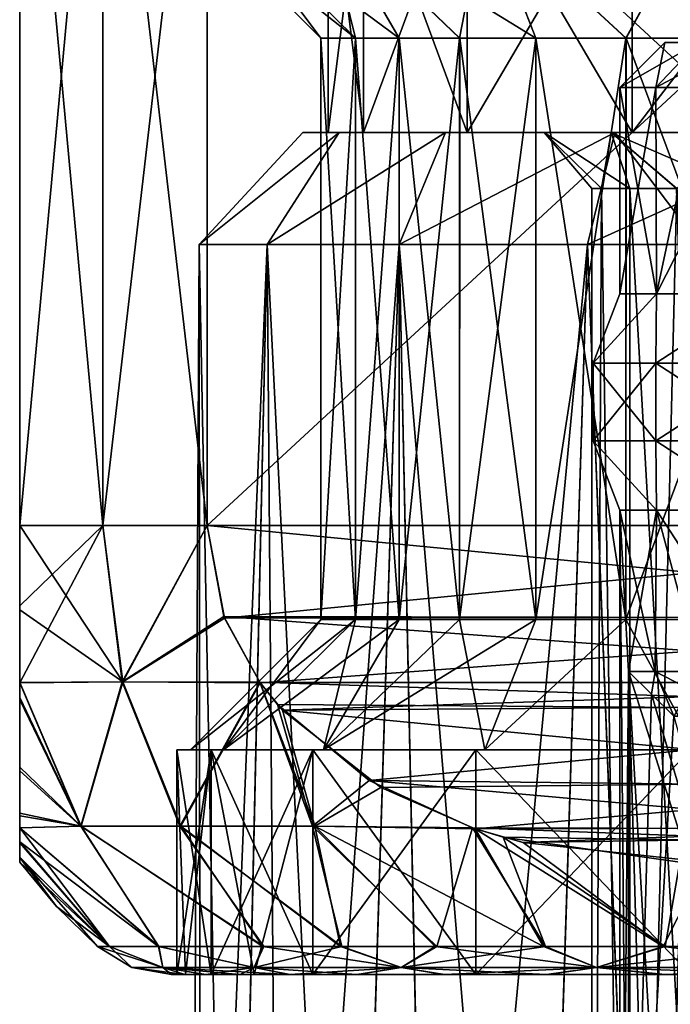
# Model space of a CAD drawing. Header units: metres. Extents: x -90 to 90, y -173 to 74.
# Tile 46 of 256: x -72 to -66.2, y 23.74 to 32.5. Entities that reach past the tile are written whole.
import ezdxf

# ---------------------------------------------------------------- set-up
doc = ezdxf.new("R2010")
doc.units = ezdxf.units.M
doc.layers.add('solid_509418', color=7, linetype='CONTINUOUS')

msp = doc.modelspace()

# ---------------------------------------------------------------- linework, layer by layer
at = {"layer": 'solid_509418'}
for points in [[(-71.258331, 28, 6.5), (-71.258331, 36, 6.5), (-72, 36, 5)], [(-72, 28, 5), (-71.258331, 28, 6.5), (-72, 36, 5)], [(-72, 28, -5), (-72, 28, 5), (-72, 36, 5)], [(-72, 28, -5), (-72, 36, 5), (-72, 36, -5)], [(-72, 28, -5), (-72, 36, -5), (-71.258331, 36, -6.5)], [(-71.258331, 28, -6.5), (-72, 28, -5), (-71.258331, 36, -6.5)], [(-70.330124, 28, 7.892305), (-70.330124, 36, 7.892305), (-71.258331, 36, 6.5)], [(-71.258331, 28, 6.5), (-70.330124, 28, 7.892305), (-71.258331, 36, 6.5)], [(-71.258331, 28, -6.5), (-71.258331, 36, -6.5), (-70.330124, 36, -7.892305)], [(-70.330124, 28, -7.892305), (-71.258331, 28, -6.5), (-70.330124, 36, -7.892305)], [(-70.330124, 28, 7.892305), (-61.669872, 36, 12.892304), (-70.330124, 36, 7.892305)], [(-70.330124, 28, 7.892305), (-61.669872, 28, 12.892304), (-61.669872, 36, 12.892304)], [(-61.669872, 28, -12.892304), (-70.330124, 36, -7.892305), (-61.669872, 36, -12.892304)], [(-61.669872, 28, -12.892304), (-70.330124, 28, -7.892305), (-70.330124, 36, -7.892305)], [(-68.934814, 31.5, 2.394029), (-68.934814, 34, 2.394029), (-69.249985, 34)], [(-69.249985, 31.5), (-69.249985, 34), (-68.934814, 34, -2.394029)], [(-68.934814, 31.5, 2.394029), (-69.249985, 34), (-69.249985, 31.5)], [(-69.249985, 31.5), (-68.934814, 34, -2.394029), (-68.934814, 31.5, -2.394029)], [(-68.010765, 31.5, 4.624923), (-68.010765, 34, 4.624923), (-68.934814, 34, 2.394029)], [(-68.010765, 31.5, 4.624923), (-68.934814, 34, 2.394029), (-68.934814, 31.5, 2.394029)], [(-68.934814, 31.5, -2.394029), (-68.934814, 34, -2.394029), (-68.010765, 34, -4.624923)], [(-68.934814, 31.5, -2.394029), (-68.010765, 34, -4.624923), (-68.010765, 31.5, -4.624923)], [(-66.54081, 31.5, 6.540658), (-66.54081, 34, 6.540658), (-68.010765, 34, 4.624923)], [(-66.54081, 31.5, 6.540658), (-68.010765, 34, 4.624923), (-68.010765, 31.5, 4.624923)], [(-68.010765, 31.5, -4.624923), (-68.010765, 34, -4.624923), (-66.54081, 34, -6.540658)], [(-68.010765, 31.5, -4.624923), (-66.54081, 34, -6.540658), (-66.54081, 31.5, -6.540658)], [(-64.625084, 31.5, 8.010679), (-64.625084, 34, 8.010679), (-66.54081, 34, 6.540658)], [(-64.625084, 31.5, 8.010679), (-66.54081, 34, 6.540658), (-66.54081, 31.5, 6.540658)], [(-66.54081, 31.5, -6.540658), (-66.54081, 34, -6.540658), (-64.625084, 34, -8.010679)], [(-66.54081, 31.5, -6.540658), (-64.625084, 34, -8.010679), (-64.625084, 31.5, -8.010679)], [(-70.182571, 33.5, 2.468193), (-69.315498, 32.338001), (-70.477501, 33.5)], [(-69.007248, 32.337997, -2.376566), (-70.477501, 33.5), (-69.315498, 32.338001)], [(-69.007248, 32.337997, -2.376566), (-70.182388, 33.5, -2.468919), (-70.477501, 33.5)], [(-70.182571, 33.5, 2.468193), (-69.007446, 32.337997, 2.375814), (-69.315498, 32.338001)], [(-69.290886, 33.5, 4.842816), (-69.007446, 32.337997, 2.375814), (-70.182571, 33.5, 2.468193)], [(-68.618294, 32.338001, -3.536036), (-69.290398, 33.5, -4.84375), (-70.182388, 33.5, -2.468919)], [(-68.618294, 32.338001, -3.536036), (-70.182388, 33.5, -2.468919), (-69.007248, 32.337997, -2.376566)], [(-69.290886, 33.5, 4.842816), (-68.078766, 32.338001, 4.638105), (-68.61866, 32.338001, 3.535136)], [(-67.852982, 33.5, 6.936081), (-68.078766, 32.338001, 4.638105), (-69.290886, 33.5, 4.842816)], [(-69.290886, 33.5, 4.842816), (-68.61866, 32.338001, 3.535136), (-69.007446, 32.337997, 2.375814)], [(-67.399361, 32.337997, -5.659327), (-67.852394, 33.5, -6.936747), (-69.290398, 33.5, -4.84375)], [(-68.07827, 32.337997, -4.638971), (-69.290398, 33.5, -4.84375), (-68.618294, 32.338001, -3.536036)], [(-67.399361, 32.337997, -5.659327), (-69.290398, 33.5, -4.84375), (-68.07827, 32.337997, -4.638971)], [(-67.852982, 33.5, 6.936081), (-67.399918, 32.337997, 5.6586), (-68.078766, 32.338001, 4.638105)], [(-67.852982, 33.5, 6.936081), (-66.596527, 32.338001, 6.577569), (-67.399918, 32.337997, 5.6586)], [(-65.96389, 33.5, 8.614504), (-66.596527, 32.338001, 6.577569), (-67.852982, 33.5, 6.936081)], [(-66.595932, 32.338001, -6.578163), (-65.963181, 33.5, -8.614995), (-67.852394, 33.5, -6.936747)], [(-66.595932, 32.338001, -6.578163), (-67.852394, 33.5, -6.936747), (-67.399361, 32.337997, -5.659327)], [(-65.96389, 33.5, 8.614504), (-64.668266, 32.338001, 8.06138), (-66.596527, 32.338001, 6.577569)], [(-64.667511, 32.338001, -8.061817), (-65.963181, 33.5, -8.614995), (-66.595932, 32.338001, -6.578163)], [(-69.315498, 27.162001), (-69.315498, 32.338001), (-69.007446, 32.337997, 2.375814)], [(-69.007423, 27.162001, -2.375892), (-69.315498, 32.338001), (-69.315498, 27.162001)], [(-69.007423, 27.162001, -2.375892), (-69.007248, 32.337997, -2.376566), (-69.315498, 32.338001)], [(-69.007385, 27.162001, 2.376047), (-69.315498, 27.162001), (-69.007446, 32.337997, 2.375814)], [(-69.007385, 27.162001, 2.376047), (-69.007446, 32.337997, 2.375814), (-68.61866, 32.338001, 3.535136)], [(-69.007423, 27.162001, -2.375892), (-68.618622, 27.161999, -3.535235), (-69.007248, 32.337997, -2.376566)], [(-68.618546, 27.161999, 3.53542), (-69.007385, 27.162001, 2.376047), (-68.61866, 32.338001, 3.535136)], [(-68.618622, 27.161999, -3.535235), (-68.618294, 32.338001, -3.536036), (-69.007248, 32.337997, -2.376566)], [(-68.618546, 27.161999, 3.53542), (-68.61866, 32.338001, 3.535136), (-68.078766, 32.338001, 4.638105)], [(-68.618622, 27.161999, -3.535235), (-68.078705, 27.162001, -4.638212), (-68.618294, 32.338001, -3.536036)], [(-68.078606, 27.162001, 4.638391), (-68.618546, 27.161999, 3.53542), (-68.078766, 32.338001, 4.638105)], [(-68.078705, 27.162001, -4.638212), (-68.07827, 32.337997, -4.638971), (-68.618294, 32.338001, -3.536036)], [(-68.078606, 27.162001, 4.638391), (-68.078766, 32.338001, 4.638105), (-67.399918, 32.337997, 5.6586)], [(-68.078705, 27.162001, -4.638212), (-67.399834, 27.162001, -5.658709), (-68.07827, 32.337997, -4.638971)], [(-67.399719, 27.162003, 5.658859), (-68.078606, 27.162001, 4.638391), (-67.399918, 32.337997, 5.6586)], [(-67.399834, 27.162001, -5.658709), (-67.399361, 32.337997, -5.659327), (-68.07827, 32.337997, -4.638971)], [(-67.399719, 27.162003, 5.658859), (-67.399918, 32.337997, 5.6586), (-66.596527, 32.338001, 6.577569)], [(-67.399834, 27.162001, -5.658709), (-66.596413, 27.162001, -6.577681), (-67.399361, 32.337997, -5.659327)], [(-66.596291, 27.162001, 6.577804), (-67.399719, 27.162003, 5.658859), (-66.596527, 32.338001, 6.577569)], [(-66.596413, 27.162001, -6.577681), (-66.595932, 32.338001, -6.578163), (-67.399361, 32.337997, -5.659327)], [(-66.650002, 31.9), (-66.25, 32.299999), (-65.949669, 32.299999, -1.914012)], [(-66.330353, 31.900002, 2.036946), (-66.25, 32.299999), (-66.650002, 31.9)], [(-66.330376, 31.900002, -2.036879), (-66.650002, 31.9), (-65.949669, 32.299999, -1.914012)], [(-66.596291, 27.162001, 6.577804), (-66.596527, 32.338001, 6.577569), (-64.668266, 32.338001, 8.06138)], [(-66.596413, 27.162001, -6.577681), (-64.66806, 27.161999, -8.061497), (-66.595932, 32.338001, -6.578163)], [(-64.667908, 27.161999, 8.061587), (-66.596291, 27.162001, 6.577804), (-64.668266, 32.338001, 8.06138)], [(-64.66806, 27.161999, -8.061497), (-64.667511, 32.338001, -8.061817), (-66.595932, 32.338001, -6.578163)], [(-66.330376, 31.900002, -2.036879), (-65.949669, 32.299999, -1.914012), (-65.576141, 32.299999, -2.822892)], [(-66.330376, 31.900002, -2.036879), (-65.576141, 32.299999, -2.822892), (-65.932854, 31.9, -3.00396)], [(-66.330353, 31.900002, 2.036946), (-65.949646, 32.299999, 1.914065), (-66.25, 32.299999)], [(-66.330353, 31.900002, 2.036946), (-65.576111, 32.299999, 2.822952), (-65.949646, 32.299999, 1.914065)], [(-65.932816, 31.9, 3.004034), (-65.576111, 32.299999, 2.822952), (-66.330353, 31.900002, 2.036946)], [(-66.25, 32.299999), (-65.400002, 32.299999), (-65.074417, 32.299999, -1.846581)], [(-65.949646, 32.299999, 1.914065), (-65.400002, 32.299999), (-66.25, 32.299999)], [(-65.949669, 32.299999, -1.914012), (-66.25, 32.299999), (-65.074417, 32.299999, -1.846581)], [(-66.324524, 30.063068, 2.054963), (-66.330353, 31.900002, 2.036946), (-66.650002, 31.9)], [(-66.330376, 31.900002, -2.036879), (-66.650002, 30.063068), (-66.650002, 31.9)], [(-66.330376, 31.900002, -2.036879), (-66.324524, 30.063068, -2.054963), (-66.650002, 30.063068)], [(-66.650002, 30.063068), (-66.324524, 30.063068, 2.054963), (-66.650002, 31.9)], [(-66.330376, 31.900002, -2.036879), (-65.932854, 31.9, -3.00396), (-66.324524, 30.063068, -2.054963)], [(-66.324524, 30.063068, 2.054963), (-65.932816, 31.9, 3.004034), (-66.330353, 31.900002, 2.036946)], [(-65.387909, 31.900002, -3.89781), (-65.379967, 30.063068, -3.908772), (-66.324524, 30.063068, -2.054963)], [(-65.932854, 31.9, -3.00396), (-65.387909, 31.900002, -3.89781), (-66.324524, 30.063068, -2.054963)], [(-66.324524, 30.063068, 2.054963), (-65.379967, 30.063068, 3.908772), (-65.932816, 31.9, 3.004034)], [(-70.400909, 30.5, -1.264567), (-69.477386, 31.5, 0.000024), (-69.15377, 31.5, -2.455656)], [(-70.400902, 30.5, 1.264642), (-69.477386, 31.5, 0.000024), (-70.400909, 30.5, -1.264567)], [(-70.400909, 30.5, -1.264567), (-69.15377, 31.5, -2.455656), (-69.794853, 30.5, -3.72007)], [(-70.400902, 30.5, 1.264642), (-69.153763, 31.5, 2.455704), (-69.477386, 31.5, 0.000024)], [(-69.794823, 30.5, 3.720141), (-69.153763, 31.5, 2.455704), (-70.400902, 30.5, 1.264642)], [(-69.794853, 30.5, -3.72007), (-69.15377, 31.5, -2.455656), (-68.204399, 31.5, -4.744556)], [(-69.794853, 30.5, -3.72007), (-68.204399, 31.5, -4.744556), (-68.617996, 30.5, -5.958874)], [(-69.794823, 30.5, 3.720141), (-68.204376, 31.5, 4.744599), (-69.153763, 31.5, 2.455704)], [(-68.61795, 30.5, 5.958935), (-68.204376, 31.5, 4.744599), (-69.794823, 30.5, 3.720141)], [(-69.15377, 31.5, -2.455656), (-69.477386, 31.5, 0.000024), (-69.153763, 31.5, 2.455704)], [(-68.934814, 31.5, 2.394029), (-69.249985, 31.5), (-68.934814, 31.5, -2.394029)], [(-69.15377, 31.5, -2.455656), (-69.153763, 31.5, 2.455704), (-68.204376, 31.5, 4.744599)], [(-68.204399, 31.5, -4.744556), (-69.15377, 31.5, -2.455656), (-68.204376, 31.5, 4.744599)], [(-68.934814, 31.5, 2.394029), (-68.934814, 31.5, -2.394029), (-68.010765, 31.5, -4.624923)], [(-68.010765, 31.5, 4.624923), (-68.934814, 31.5, 2.394029), (-68.010765, 31.5, -4.624923)], [(-68.617996, 30.5, -5.958874), (-68.204399, 31.5, -4.744556), (-66.694229, 31.5, -6.708894)], [(-68.617996, 30.5, -5.958874), (-66.694229, 31.5, -6.708894), (-66.939201, 30.5, -7.85019)], [(-68.61795, 30.5, 5.958935), (-66.694191, 31.5, 6.70893), (-68.204376, 31.5, 4.744599)], [(-66.939148, 30.5, 7.850239), (-66.694191, 31.5, 6.70893), (-68.61795, 30.5, 5.958935)], [(-68.204399, 31.5, -4.744556), (-67.324417, 31.5, -1.054873), (-66.728149, 31.5, -3.080699)], [(-66.694229, 31.5, -6.708894), (-68.204399, 31.5, -4.744556), (-66.728149, 31.5, -3.080699)], [(-68.204399, 31.5, -4.744556), (-68.204376, 31.5, 4.744599), (-67.324417, 31.5, -1.054873)], [(-68.204376, 31.5, 4.744599), (-67.324303, 31.5, 1.055705), (-67.324417, 31.5, -1.054873)], [(-68.204376, 31.5, 4.744599), (-66.694191, 31.5, 6.70893), (-67.324303, 31.5, 1.055705)], [(-68.010765, 31.5, 4.624923), (-68.010765, 31.5, -4.624923), (-66.54081, 31.5, -6.540658)], [(-66.54081, 31.5, 6.540658), (-68.010765, 31.5, 4.624923), (-66.54081, 31.5, -6.540658)], [(-66.561081, 31, -2.135944), (-66.728149, 31.5, -3.080699), (-67.324417, 31.5, -1.054873)], [(-66.900002, 31, 0.000445), (-67.324417, 31.5, -1.054873), (-67.324303, 31.5, 1.055705)], [(-66.814819, 31, -1.080829), (-67.324417, 31.5, -1.054873), (-66.900002, 31, 0.000445)], [(-66.561081, 31, -2.135944), (-67.324417, 31.5, -1.054873), (-66.814819, 31, -1.080829)], [(-66.694191, 31.5, 6.70893), (-66.727783, 31.5, 3.081488), (-67.324303, 31.5, 1.055705)], [(-66.814682, 31, 1.081715), (-67.324303, 31.5, 1.055705), (-66.727783, 31.5, 3.081488)], [(-66.900002, 31, 0.000445), (-67.324303, 31.5, 1.055705), (-66.814682, 31, 1.081715)], [(-66.939201, 30.5, -7.85019), (-66.694229, 31.5, -6.708894), (-64.726776, 31.5, -8.21449)], [(-66.939201, 30.5, -7.85019), (-64.726776, 31.5, -8.21449), (-65.940926, 30.5, -8.630378)], [(-65.940865, 30.5, 8.630422), (-66.694191, 31.5, 6.70893), (-66.939148, 30.5, 7.850239)], [(-66.814682, 31, 1.081715), (-66.727783, 31.5, 3.081488), (-66.560799, 31, 2.136813)], [(-66.694229, 31.5, -6.708894), (-66.728149, 31.5, -3.080699), (-65.586006, 31.5, -4.853447)], [(-65.576851, 31.000002, -4.063094), (-65.586006, 31.5, -4.853447), (-66.728149, 31.5, -3.080699)], [(-66.144722, 31, -3.138854), (-66.728149, 31.5, -3.080699), (-66.561081, 31, -2.135944)], [(-65.576851, 31.000002, -4.063094), (-66.728149, 31.5, -3.080699), (-66.144722, 31, -3.138854)], [(-66.694191, 31.5, 6.70893), (-65.58548, 31.5, 4.854062), (-66.727783, 31.5, 3.081488)], [(-66.14431, 31, 3.139663), (-66.727783, 31.5, 3.081488), (-65.58548, 31.5, 4.854062)], [(-66.560799, 31, 2.136813), (-66.727783, 31.5, 3.081488), (-66.14431, 31, 3.139663)], [(-64.726776, 31.5, -8.21449), (-66.694229, 31.5, -6.708894), (-65.586006, 31.5, -4.853447)], [(-66.694191, 31.5, 6.70893), (-64.72673, 31.5, 8.214517), (-65.58548, 31.5, 4.854062)], [(-65.940865, 30.5, 8.630422), (-64.72673, 31.5, 8.214517), (-66.694191, 31.5, 6.70893)], [(-66.54081, 31.5, 6.540658), (-65.416443, 31.5, 0.955065), (-64.763138, 31.5, 2.75)], [(-64.625084, 31.5, 8.010679), (-66.54081, 31.5, 6.540658), (-64.763138, 31.5, 2.75)], [(-66.54081, 31.5, 6.540658), (-65.416443, 31.5, -0.955065), (-65.416443, 31.5, 0.955065)], [(-66.54081, 31.5, 6.540658), (-64.625084, 31.5, -8.010679), (-65.416443, 31.5, -0.955065)], [(-66.54081, 31.5, 6.540658), (-66.54081, 31.5, -6.540658), (-64.625084, 31.5, -8.010679)], [(-66.814682, 31, 1.081715), (-66.56205, 13.8, 2.132757), (-66.900002, 13.8)], [(-66.814819, 31, -1.080829), (-66.900002, 13.8), (-66.56205, 13.8, -2.132757)], [(-66.900002, 31, 0.000445), (-66.814682, 31, 1.081715), (-66.900002, 13.8)], [(-66.814819, 31, -1.080829), (-66.900002, 31, 0.000445), (-66.900002, 13.8)], [(-66.561081, 31, -2.135944), (-66.814819, 31, -1.080829), (-66.56205, 13.8, -2.132757)], [(-66.814682, 31, 1.081715), (-66.560799, 31, 2.136813), (-66.56205, 13.8, 2.132757)], [(-66.14431, 31, 3.139663), (-65.581932, 13.8, 4.055875), (-66.56205, 13.8, 2.132757)], [(-66.560799, 31, 2.136813), (-66.14431, 31, 3.139663), (-66.56205, 13.8, 2.132757)], [(-66.561081, 31, -2.135944), (-66.56205, 13.8, -2.132757), (-65.581932, 13.8, -4.055875)], [(-66.144722, 31, -3.138854), (-66.561081, 31, -2.135944), (-65.581932, 13.8, -4.055875)], [(-70.477501, 15.961881, -0.002482), (-70.400902, 30.5, 1.264642), (-70.400909, 30.5, -1.264567)], [(-70.387413, 15.961881, -1.371), (-70.477501, 15.961881, -0.002482), (-70.400909, 30.5, -1.264567)], [(-70.477501, 15.961881, -0.002482), (-70.388046, 15.961881, 1.366176), (-70.400902, 30.5, 1.264642)], [(-70.387413, 15.961881, -1.371), (-70.400909, 30.5, -1.264567), (-69.794853, 30.5, -3.72007)], [(-70.120613, 15.961881, 2.71132), (-69.794823, 30.5, 3.720141), (-70.400902, 30.5, 1.264642)], [(-70.388046, 15.961881, 1.366176), (-70.120613, 15.961881, 2.71132), (-70.400902, 30.5, 1.264642)], [(-70.119316, 15.961881, -2.716137), (-70.387413, 15.961881, -1.371), (-69.794853, 30.5, -3.72007)], [(-70.120613, 15.961881, 2.71132), (-69.679733, 15.961881, 4.010077), (-69.794823, 30.5, 3.720141)], [(-69.677841, 15.961881, -4.014646), (-70.119316, 15.961881, -2.716137), (-69.794853, 30.5, -3.72007)], [(-69.677841, 15.961881, -4.014646), (-69.794853, 30.5, -3.72007), (-68.617996, 30.5, -5.958874)], [(-69.073029, 15.961881, 5.240057), (-68.61795, 30.5, 5.958935), (-69.794823, 30.5, 3.720141)], [(-69.679733, 15.961881, 4.010077), (-69.073029, 15.961881, 5.240057), (-69.794823, 30.5, 3.720141)], [(-69.070496, 15.961881, -5.244442), (-69.677841, 15.961881, -4.014646), (-68.617996, 30.5, -5.958874)], [(-69.073029, 15.961881, 5.240057), (-68.310837, 15.961881, 6.38028), (-68.61795, 30.5, 5.958935)], [(-68.307732, 15.961881, -6.384322), (-69.070496, 15.961881, -5.244442), (-68.617996, 30.5, -5.958874)], [(-68.307732, 15.961881, -6.384322), (-68.617996, 30.5, -5.958874), (-66.939201, 30.5, -7.85019)], [(-67.406265, 15.961881, 7.411157), (-66.939148, 30.5, 7.850239), (-68.61795, 30.5, 5.958935)], [(-68.310837, 15.961881, 6.38028), (-67.406265, 15.961881, 7.411157), (-68.61795, 30.5, 5.958935)], [(-67.402588, 15.961881, -7.414829), (-68.307732, 15.961881, -6.384322), (-66.939201, 30.5, -7.85019)], [(-67.406265, 15.961881, 7.411157), (-66.374794, 15.961881, 8.315045), (-66.939148, 30.5, 7.850239)], [(-66.370476, 15.961881, -8.318354), (-67.402588, 15.961881, -7.414829), (-66.939201, 30.5, -7.85019)], [(-66.370476, 15.961881, -8.318354), (-66.939201, 30.5, -7.85019), (-65.940926, 30.5, -8.630378)], [(-66.374794, 15.961881, 8.315045), (-65.940865, 30.5, 8.630422), (-66.939148, 30.5, 7.850239)], [(-66.374794, 15.961881, 8.315045), (-65.2341, 15.961881, 9.076462), (-65.940865, 30.5, 8.630422)], [(-65.229935, 15.961881, -9.078865), (-66.370476, 15.961881, -8.318354), (-65.940926, 30.5, -8.630378)], [(-66.88884, 29.445452, 0.990466), (-66.324524, 30.063068, 2.054963), (-66.650002, 30.063068)], [(-66.88884, 29.445452, 0.990466), (-66.33075, 29.445452, 2.891155), (-66.324524, 30.063068, 2.054963)], [(-66.88884, 29.445452, -0.990466), (-66.650002, 30.063068), (-66.324524, 30.063068, -2.054963)], [(-66.88884, 29.445452, -0.990466), (-66.88884, 29.445452, 0.990466), (-66.650002, 30.063068)], [(-66.33075, 29.445452, -2.891155), (-66.88884, 29.445452, -0.990466), (-66.324524, 30.063068, -2.054963)], [(-66.33075, 29.445452, 2.891155), (-65.379967, 30.063068, 3.908772), (-66.324524, 30.063068, 2.054963)], [(-66.33075, 29.445452, 2.891155), (-65.259773, 29.445452, 4.557621), (-65.379967, 30.063068, 3.908772)], [(-66.33075, 29.445452, -2.891155), (-66.324524, 30.063068, -2.054963), (-65.379967, 30.063068, -3.908772)], [(-65.259773, 29.445452, -4.557621), (-66.33075, 29.445452, -2.891155), (-65.379967, 30.063068, -3.908772)], [(-66.330597, 28.753868, 2.891088), (-66.33075, 29.445452, 2.891155), (-66.88884, 29.445452, 0.990466)], [(-66.88868, 28.753868, 0.990443), (-66.88884, 29.445452, 0.990466), (-66.88884, 29.445452, -0.990466)], [(-66.88868, 28.753868, 0.990443), (-66.330597, 28.753868, 2.891088), (-66.88884, 29.445452, 0.990466)], [(-66.88868, 28.753868, -0.990443), (-66.88884, 29.445452, -0.990466), (-66.33075, 29.445452, -2.891155)], [(-66.88868, 28.753868, -0.990443), (-66.88868, 28.753868, 0.990443), (-66.88884, 29.445452, -0.990466)], [(-66.330597, 28.753868, -2.891088), (-66.88868, 28.753868, -0.990443), (-66.33075, 29.445452, -2.891155)], [(-65.259651, 28.753868, 4.557515), (-65.259773, 29.445452, 4.557621), (-66.33075, 29.445452, 2.891155)], [(-66.330597, 28.753868, 2.891088), (-65.259651, 28.753868, 4.557515), (-66.33075, 29.445452, 2.891155)], [(-66.330597, 28.753868, -2.891088), (-66.33075, 29.445452, -2.891155), (-65.259773, 29.445452, -4.557621)], [(-65.259651, 28.753868, -4.557515), (-66.330597, 28.753868, -2.891088), (-65.259773, 29.445452, -4.557621)], [(-66.88868, 28.753868, 0.990443), (-66.650002, 28.136932), (-66.324524, 28.136932, 2.054963)], [(-66.88868, 28.753868, -0.990443), (-66.324524, 28.136932, -2.054963), (-66.650002, 28.136932)], [(-66.88868, 28.753868, -0.990443), (-66.650002, 28.136932), (-66.88868, 28.753868, 0.990443)], [(-66.88868, 28.753868, 0.990443), (-66.324524, 28.136932, 2.054963), (-66.330597, 28.753868, 2.891088)], [(-66.330597, 28.753868, -2.891088), (-66.324524, 28.136932, -2.054963), (-66.88868, 28.753868, -0.990443)], [(-66.330597, 28.753868, 2.891088), (-66.324524, 28.136932, 2.054963), (-65.379967, 28.136932, 3.908772)], [(-66.330597, 28.753868, 2.891088), (-65.379967, 28.136932, 3.908772), (-65.259651, 28.753868, 4.557515)], [(-66.330597, 28.753868, -2.891088), (-65.379967, 28.136932, -3.908772), (-66.324524, 28.136932, -2.054963)], [(-65.259651, 28.753868, -4.557515), (-65.379967, 28.136932, -3.908772), (-66.330597, 28.753868, -2.891088)], [(-66.574379, 19.399994, 1), (-66.650002, 28.136932), (-66.650002, 17.963068)], [(-66.574379, 26.700006, -1), (-66.650002, 17.963068), (-66.650002, 28.136932)], [(-66.33567, 26.700006, 2.020334), (-66.324524, 28.136932, 2.054963), (-66.650002, 28.136932)], [(-66.574379, 19.399994, 1), (-66.574379, 26.700006, 1), (-66.650002, 28.136932)], [(-66.33567, 26.700006, 2.020334), (-66.650002, 28.136932), (-66.574379, 26.700006, 1)], [(-66.574379, 26.700006, -1), (-66.650002, 28.136932), (-66.324524, 28.136932, -2.054963)], [(-66.335686, 26.700006, -2.020291), (-66.574379, 26.700006, -1), (-66.324524, 28.136932, -2.054963)], [(-65.936836, 26.700006, -2.996078), (-66.335686, 26.700006, -2.020291), (-66.324524, 28.136932, -2.054963)], [(-66.33567, 26.700006, 2.020334), (-65.936806, 26.700006, 2.99613), (-66.324524, 28.136932, 2.054963)], [(-65.388031, 26.700006, 3.897648), (-65.379967, 28.136932, 3.908772), (-66.324524, 28.136932, 2.054963)], [(-65.936806, 26.700006, 2.99613), (-65.388031, 26.700006, 3.897648), (-66.324524, 28.136932, 2.054963)], [(-65.936836, 26.700006, -2.996078), (-66.324524, 28.136932, -2.054963), (-65.379967, 28.136932, -3.908772)], [(-71.082054, 26.60667, 6.409191), (-71.258331, 28, 6.5), (-72, 28, 5)], [(-72, 27.24955, 4.850366), (-71.082054, 26.60667, 6.409191), (-72, 28, 5)], [(-72, 27.282654, -4.863552), (-72, 27.24955, 4.850366), (-72, 28, 5)], [(-72, 27.282654, -4.863552), (-72, 28, 5), (-72, 28, -5)], [(-72, 27.282654, -4.863552), (-72, 28, -5), (-71.258331, 28, -6.5)], [(-72, 26.597897, -4.452612), (-72, 27.282654, -4.863552), (-71.258331, 28, -6.5)], [(-71.08596, 26.60667, -6.402431), (-72, 26.597897, -4.452612), (-71.258331, 28, -6.5)], [(-71.082054, 26.60667, 6.409191), (-70.330124, 28, 7.892305), (-71.258331, 28, 6.5)], [(-71.08596, 26.60667, -6.402431), (-71.258331, 28, -6.5), (-70.330124, 28, -7.892305)], [(-70.179184, 27.190025, -7.979452), (-71.08596, 26.60667, -6.402431), (-70.330124, 28, -7.892305)], [(-71.082054, 26.60667, 6.409191), (-70.173126, 27.17421, 7.982948), (-70.330124, 28, 7.892305)], [(-70.173126, 27.17421, 7.982948), (-61.669872, 28, 12.892304), (-70.330124, 28, 7.892305)], [(-61.826733, 27.174551, -12.801743), (-70.330124, 28, -7.892305), (-61.669872, 28, -12.892304)], [(-70.179184, 27.190025, -7.979452), (-70.330124, 28, -7.892305), (-61.826733, 27.174551, -12.801743)], [(-61.821011, 27.189516, 12.805046), (-61.669872, 28, 12.892304), (-70.173126, 27.17421, 7.982948)], [(-72, 26.597897, -4.452612), (-72, 27.24955, 4.850366), (-72, 27.282654, -4.863552)], [(-72, 27.24955, 4.850366), (-72, 26.601219, 4.455186), (-71.082054, 26.60667, 6.409191)], [(-72, 26.597897, -4.452612), (-72, 26.601219, 4.455186), (-72, 27.24955, 4.850366)], [(-70.179184, 27.190025, -7.979452), (-69.860199, 26.604099, -8.16362), (-71.08596, 26.60667, -6.402431)], [(-70.179184, 27.190025, -7.979452), (-61.826733, 27.174551, -12.801743), (-62.143505, 26.598705, -12.618853)], [(-70.179184, 27.190025, -7.979452), (-62.143505, 26.598705, -12.618853), (-69.860199, 26.604099, -8.16362)], [(-61.821011, 27.189516, 12.805046), (-70.173126, 27.17421, 7.982948), (-69.856628, 26.598894, 8.165679)], [(-61.821011, 27.189516, 12.805046), (-69.856628, 26.598894, 8.165679), (-62.139816, 26.604078, 12.620982)], [(-71.082054, 26.60667, 6.409191), (-69.856628, 26.598894, 8.165679), (-70.173126, 27.17421, 7.982948)], [(-69.007385, 27.162001, 2.376047), (-70.18251, 26, 2.468426), (-70.477501, 26)], [(-69.315498, 27.162001), (-70.477501, 26), (-70.182549, 26, -2.468277)], [(-69.007385, 27.162001, 2.376047), (-70.477501, 26), (-69.315498, 27.162001)], [(-69.007423, 27.162001, -2.375892), (-70.182549, 26, -2.468277), (-69.290825, 26, -4.842931)], [(-69.007423, 27.162001, -2.375892), (-69.315498, 27.162001), (-70.182549, 26, -2.468277)], [(-68.618546, 27.161999, 3.53542), (-70.18251, 26, 2.468426), (-69.007385, 27.162001, 2.376047)], [(-68.618546, 27.161999, 3.53542), (-69.290726, 26, 4.843123), (-70.18251, 26, 2.468426)], [(-68.078705, 27.162001, -4.638212), (-69.290825, 26, -4.842931), (-67.852875, 26, -6.936195)], [(-68.618622, 27.161999, -3.535235), (-69.290825, 26, -4.842931), (-68.078705, 27.162001, -4.638212)], [(-69.007423, 27.162001, -2.375892), (-69.290825, 26, -4.842931), (-68.618622, 27.161999, -3.535235)], [(-67.399719, 27.162003, 5.658859), (-67.852753, 26, 6.936333), (-69.290726, 26, 4.843123)], [(-67.399719, 27.162003, 5.658859), (-69.290726, 26, 4.843123), (-68.078606, 27.162001, 4.638391)], [(-68.078606, 27.162001, 4.638391), (-69.290726, 26, 4.843123), (-68.618546, 27.161999, 3.53542)], [(-68.078705, 27.162001, -4.638212), (-67.852875, 26, -6.936195), (-67.399834, 27.162001, -5.658709)], [(-66.596413, 27.162001, -6.577681), (-67.852875, 26, -6.936195), (-65.963715, 26, -8.614626)], [(-67.399834, 27.162001, -5.658709), (-67.852875, 26, -6.936195), (-66.596413, 27.162001, -6.577681)], [(-66.596291, 27.162001, 6.577804), (-67.852753, 26, 6.936333), (-67.399719, 27.162003, 5.658859)], [(-66.596291, 27.162001, 6.577804), (-65.96357, 26, 8.614727), (-67.852753, 26, 6.936333)], [(-66.596413, 27.162001, -6.577681), (-65.963715, 26, -8.614626), (-64.66806, 27.161999, -8.061497)], [(-64.667908, 27.161999, 8.061587), (-65.96357, 26, 8.614727), (-66.596291, 27.162001, 6.577804)], [(-66.574379, 26.700006, -1), (-66.574379, 19.399994, -1), (-66.650002, 17.963068)], [(-66.36869, 26.496727, 1), (-66.574379, 26.700006, 1), (-66.574379, 19.399994, 1)], [(-66.33567, 26.700006, 2.020334), (-66.574379, 26.700006, 1), (-66.36869, 26.496727, 1)], [(-66.368912, 19.603056, -1), (-66.574379, 19.399994, -1), (-66.574379, 26.700006, -1)], [(-66.368813, 26.496851, -1), (-66.574379, 26.700006, -1), (-66.335686, 26.700006, -2.020291)], [(-64.387482, 19.799999, -1), (-66.169479, 19.799999, -1), (-66.574379, 26.700006, -1)], [(-66.368912, 19.603056, -1), (-66.574379, 26.700006, -1), (-66.169479, 19.799999, -1)], [(-66.368813, 26.496851, -1), (-64.387482, 19.799999, -1), (-66.574379, 26.700006, -1)], [(-66.368813, 26.496851, -1), (-66.335686, 26.700006, -2.020291), (-66.169479, 26.299999, -1)], [(-66.36869, 26.496727, 1), (-66.169479, 26.299999, 1), (-66.33567, 26.700006, 2.020334)], [(-66.169479, 26.299999, -1), (-66.335686, 26.700006, -2.020291), (-65.936836, 26.700006, -2.996078)], [(-65.565666, 26.299999, 2.843435), (-65.936806, 26.700006, 2.99613), (-66.33567, 26.700006, 2.020334)], [(-65.565666, 26.299999, 2.843435), (-66.33567, 26.700006, 2.020334), (-66.169479, 26.299999, 1)], [(-72, 26.601219, 4.455186), (-71.452705, 25.321339, 4.267465), (-71.082054, 26.60667, 6.409191)], [(-71.08596, 26.60667, -6.402431), (-71.45488, 25.321339, -4.261632), (-72, 26.597897, -4.452612)], [(-72, 26.467646, 4.33544), (-71.452705, 25.321339, 4.267465), (-72, 26.601219, 4.455186)], [(-72, 26.446344, -4.315256), (-72, 26.467646, 4.33544), (-72, 26.601219, 4.455186)], [(-72, 26.446344, -4.315256), (-72, 26.601219, 4.455186), (-72, 26.597897, -4.452612)], [(-72, 26.446344, -4.315256), (-72, 26.597897, -4.452612), (-71.45488, 25.321339, -4.261632)], [(-71.08596, 26.60667, -6.402431), (-70.573166, 25.321339, -6.130571), (-71.45488, 25.321339, -4.261632)], [(-71.082054, 26.60667, 6.409191), (-71.452705, 25.321339, 4.267465), (-70.564148, 25.321339, 6.1461)], [(-69.860199, 26.604099, -8.16362), (-70.573166, 25.321339, -6.130571), (-71.08596, 26.60667, -6.402431)], [(-71.082054, 26.60667, 6.409191), (-70.564148, 25.321339, 6.1461), (-69.856628, 26.598894, 8.165679)], [(-69.860199, 26.604099, -8.16362), (-69.389191, 25.321339, -7.824248), (-70.573166, 25.321339, -6.130571)], [(-69.856628, 26.598894, 8.165679), (-70.564148, 25.321339, 6.1461), (-69.370155, 25.321339, 7.847036)], [(-69.702652, 26.405472, -8.254576), (-69.389191, 25.321339, -7.824248), (-69.860199, 26.604099, -8.16362)], [(-69.860199, 26.604099, -8.16362), (-62.143505, 26.598705, -12.618853), (-62.344471, 26.352173, -12.502825)], [(-69.702652, 26.405472, -8.254576), (-69.860199, 26.604099, -8.16362), (-62.344471, 26.352173, -12.502825)], [(-62.139816, 26.604078, 12.620982), (-69.856628, 26.598894, 8.165679), (-69.656525, 26.353275, 8.281211)], [(-69.656525, 26.353275, 8.281211), (-69.856628, 26.598894, 8.165679), (-69.370155, 25.321339, 7.847036)], [(-62.298195, 26.404497, 12.529544), (-62.139816, 26.604078, 12.620982), (-69.656525, 26.353275, 8.281211)], [(-66.36869, 26.496727, 1), (-66.574379, 19.399994, 1), (-66.169479, 26.299999, 1)], [(-66.368813, 26.496851, -1), (-66.169479, 26.299999, -1), (-64.387482, 19.799999, -1)], [(-72, 25.848545, 3.548399), (-71.452705, 25.321339, 4.267465), (-72, 26.467646, 4.33544)], [(-72, 26.446344, -4.315256), (-72, 25.848545, 3.548399), (-72, 26.467646, 4.33544)], [(-72, 25.81307, -3.487947), (-72, 25.848545, 3.548399), (-72, 26.446344, -4.315256)], [(-72, 25.81307, -3.487947), (-72, 26.446344, -4.315256), (-71.45488, 25.321339, -4.261632)], [(-68.884689, 25.727339, -8.72683), (-69.389191, 25.321339, -7.824248), (-69.702652, 26.405472, -8.254576)], [(-68.884689, 25.727339, -8.72683), (-69.702652, 26.405472, -8.254576), (-62.344471, 26.352173, -12.502825)], [(-63.117146, 25.726233, 12.056722), (-62.298195, 26.404497, 12.529544), (-69.656525, 26.353275, 8.281211)], [(-68.781715, 25.667105, 8.786283), (-69.656525, 26.353275, 8.281211), (-69.370155, 25.321339, 7.847036)], [(-63.117146, 25.726233, 12.056722), (-69.656525, 26.353275, 8.281211), (-68.781715, 25.667105, 8.786283)], [(-68.884689, 25.727339, -8.72683), (-62.344471, 26.352173, -12.502825), (-63.220745, 25.66572, -11.996909)], [(-64.387482, 26.299999, 1), (-66.169479, 26.299999, 1), (-66.574379, 19.399994, 1)], [(-66.368904, 19.603064, 1), (-64.387482, 26.299999, 1), (-66.574379, 19.399994, 1)], [(-66.368904, 19.603064, 1), (-66.169479, 19.799999, 1), (-64.387482, 26.299999, 1)], [(-70.599998, 26), (-70.599998, 24), (-70.522697, 24, -1.277822)], [(-70.291931, 26, 2.536949), (-70.522697, 24, 1.277822), (-70.599998, 24)], [(-70.599998, 26), (-70.291931, 26, 2.536949), (-70.599998, 24)], [(-70.599998, 26), (-70.522697, 24, -1.277822), (-70.291931, 24, -2.536949)], [(-70.291931, 26, -2.536949), (-70.599998, 26), (-70.291931, 24, -2.536949)], [(-70.18251, 26, 2.468426), (-70.291931, 26, 2.536949), (-70.599998, 26)], [(-70.477501, 26), (-70.599998, 26), (-70.291931, 26, -2.536949)], [(-70.477501, 26), (-70.18251, 26, 2.468426), (-70.599998, 26)], [(-70.291931, 26, 2.536949), (-70.291931, 24, 2.536949), (-70.522697, 24, 1.277822)], [(-70.182549, 26, -2.468277), (-70.477501, 26), (-70.291931, 26, -2.536949)], [(-70.291931, 26, -2.536949), (-70.291931, 24, -2.536949), (-69.911064, 24, -3.759066)], [(-70.291931, 26, -2.536949), (-69.911064, 24, -3.759066), (-69.385674, 24, -4.926338)], [(-70.291931, 26, -2.536949), (-69.385674, 24, -4.926338), (-69.385674, 26, -4.926338)], [(-69.385674, 26, 4.926338), (-69.911064, 24, 3.759066), (-70.291931, 24, 2.536949)], [(-70.291931, 26, 2.536949), (-69.385674, 26, 4.926338), (-70.291931, 24, 2.536949)], [(-69.290726, 26, 4.843123), (-69.385674, 26, 4.926338), (-70.291931, 26, 2.536949)], [(-70.18251, 26, 2.468426), (-69.290726, 26, 4.843123), (-70.291931, 26, 2.536949)], [(-69.290825, 26, -4.842931), (-70.291931, 26, -2.536949), (-69.385674, 26, -4.926338)], [(-69.290825, 26, -4.842931), (-70.182549, 26, -2.468277), (-70.291931, 26, -2.536949)], [(-69.385674, 26, 4.926338), (-69.385674, 24, 4.926338), (-69.911064, 24, 3.759066)], [(-69.385674, 26, -4.926338), (-69.385674, 24, -4.926338), (-67.933968, 24, -7.029331)], [(-69.385674, 26, -4.926338), (-67.933968, 24, -7.029331), (-67.933968, 26, -7.029331)], [(-67.933968, 26, 7.029331), (-67.933968, 24, 7.029331), (-69.385674, 24, 4.926338)], [(-69.385674, 26, 4.926338), (-67.933968, 26, 7.029331), (-69.385674, 24, 4.926338)], [(-67.852753, 26, 6.936333), (-67.933968, 26, 7.029331), (-69.385674, 26, 4.926338)], [(-69.290726, 26, 4.843123), (-67.852753, 26, 6.936333), (-69.385674, 26, 4.926338)], [(-67.852875, 26, -6.936195), (-69.385674, 26, -4.926338), (-67.933968, 26, -7.029331)], [(-67.852875, 26, -6.936195), (-69.290825, 26, -4.842931), (-69.385674, 26, -4.926338)], [(-67.933968, 26, -7.029331), (-67.933968, 24, -7.029331), (-66.021225, 24, -8.723756)], [(-67.933968, 26, -7.029331), (-66.021225, 24, -8.723756), (-66.021225, 26, -8.723756)], [(-66.021225, 26, 8.723756), (-66.021225, 24, 8.723756), (-67.933968, 24, 7.029331)], [(-67.933968, 26, 7.029331), (-66.021225, 26, 8.723756), (-67.933968, 24, 7.029331)], [(-65.96357, 26, 8.614727), (-66.021225, 26, 8.723756), (-67.933968, 26, 7.029331)], [(-67.852753, 26, 6.936333), (-65.96357, 26, 8.614727), (-67.933968, 26, 7.029331)], [(-65.963715, 26, -8.614626), (-67.933968, 26, -7.029331), (-66.021225, 26, -8.723756)], [(-65.963715, 26, -8.614626), (-67.852875, 26, -6.936195), (-67.933968, 26, -7.029331)], [(-72, 25.848545, 3.548399), (-72, 25.436804, 2.667546), (-71.452705, 25.321339, 4.267465)], [(-72, 25.81307, -3.487947), (-72, 25.436804, 2.667546), (-72, 25.848545, 3.548399)], [(-72, 25.414698, -2.605689), (-72, 25.436804, 2.667546), (-72, 25.81307, -3.487947)], [(-72, 25.414698, -2.605689), (-72, 25.81307, -3.487947), (-71.45488, 25.321339, -4.261632)], [(-68.884689, 25.727339, -8.72683), (-67.963654, 25.305866, -9.258588), (-69.389191, 25.321339, -7.824248)], [(-68.884689, 25.727339, -8.72683), (-64.05986, 25.29814, -11.512447), (-67.963654, 25.305866, -9.258588)], [(-68.884689, 25.727339, -8.72683), (-63.220745, 25.66572, -11.996909), (-64.05986, 25.29814, -11.512447)], [(-63.117146, 25.726233, 12.056722), (-68.781715, 25.667105, 8.786283), (-67.940613, 25.298288, 9.271892)], [(-63.117146, 25.726233, 12.056722), (-67.940613, 25.298288, 9.271892), (-64.036736, 25.305733, 11.525795)], [(-68.781715, 25.667105, 8.786283), (-69.370155, 25.321339, 7.847036), (-67.940613, 25.298288, 9.271892)], [(-72, 25.436804, 2.667546), (-72, 25.305531, 2.264682), (-71.452705, 25.321339, 4.267465)], [(-72, 25.414698, -2.605689), (-72, 25.305531, 2.264682), (-72, 25.436804, 2.667546)], [(-72, 25.414698, -2.605689), (-72, 25.306791, -2.269566), (-72, 25.305531, 2.264682)], [(-72, 25.414698, -2.605689), (-71.45488, 25.321339, -4.261632), (-72, 25.306791, -2.269566)], [(-71.452705, 25.321339, 4.267465), (-72, 25.305531, 2.264682), (-70.763847, 24.25, 3.462958)], [(-70.759544, 24.25, -3.476316), (-72, 25.306791, -2.269566), (-71.45488, 25.321339, -4.261632)], [(-72, 25.306791, -2.269566), (-72, 25.181988, 1.772966), (-72, 25.305531, 2.264682)], [(-72, 25.173748, -1.734028), (-72, 25.181988, 1.772966), (-72, 25.306791, -2.269566)], [(-71.19915, 24.25, -1.559323), (-72, 25.173748, -1.734028), (-72, 25.306791, -2.269566)], [(-70.759544, 24.25, -3.476316), (-71.19915, 24.25, -1.559323), (-72, 25.306791, -2.269566)], [(-72, 25.305531, 2.264682), (-72, 25.181988, 1.772966), (-70.763847, 24.25, 3.462958)], [(-69.823135, 24.25, -5.599873), (-71.45488, 25.321339, -4.261632), (-70.573166, 25.321339, -6.130571)], [(-69.823135, 24.25, -5.599873), (-70.759544, 24.25, -3.476316), (-71.45488, 25.321339, -4.261632)], [(-71.452705, 25.321339, 4.267465), (-70.763847, 24.25, 3.462958), (-69.832932, 24.25, 5.582652)], [(-70.564148, 25.321339, 6.1461), (-71.452705, 25.321339, 4.267465), (-69.832932, 24.25, 5.582652)], [(-69.127892, 24.25, -6.673392), (-70.573166, 25.321339, -6.130571), (-69.389191, 25.321339, -7.824248)], [(-69.127892, 24.25, -6.673392), (-69.823135, 24.25, -5.599873), (-70.573166, 25.321339, -6.130571)], [(-70.564148, 25.321339, 6.1461), (-69.832932, 24.25, 5.582652), (-69.140862, 24.25, 6.655608)], [(-69.370155, 25.321339, 7.847036), (-70.564148, 25.321339, 6.1461), (-69.140862, 24.25, 6.655608)], [(-68.281898, 24.25, -7.698225), (-69.389191, 25.321339, -7.824248), (-67.963654, 25.305866, -9.258588)], [(-68.281898, 24.25, -7.698225), (-69.127892, 24.25, -6.673392), (-69.389191, 25.321339, -7.824248)], [(-69.370155, 25.321339, 7.847036), (-68.297592, 24.25, 7.681309), (-67.329788, 24.25, 8.609687)], [(-67.940613, 25.298288, 9.271892), (-69.370155, 25.321339, 7.847036), (-67.329788, 24.25, 8.609687)], [(-69.370155, 25.321339, 7.847036), (-69.140862, 24.25, 6.655608), (-68.297592, 24.25, 7.681309)], [(-67.312134, 24.25, -8.624689), (-68.281898, 24.25, -7.698225), (-67.963654, 25.305866, -9.258588)], [(-67.963654, 25.305866, -9.258588), (-64.05986, 25.29814, -11.512447), (-64.491806, 25.175964, -11.26306)], [(-67.963654, 25.305866, -9.258588), (-64.491806, 25.175964, -11.26306), (-67.69165, 25.223558, -9.415629)], [(-67.312134, 24.25, -8.624689), (-67.963654, 25.305866, -9.258588), (-67.69165, 25.223558, -9.415629)], [(-64.036736, 25.305733, 11.525795), (-67.940613, 25.298288, 9.271892), (-67.511391, 25.176748, 9.519702)], [(-67.940613, 25.298288, 9.271892), (-67.329788, 24.25, 8.609687), (-66.26564, 24.25, 9.412456)], [(-67.511391, 25.176748, 9.519702), (-67.940613, 25.298288, 9.271892), (-66.26564, 24.25, 9.412456)], [(-64.036736, 25.305733, 11.525795), (-67.511391, 25.176748, 9.519702), (-64.311005, 25.222818, 11.367448)], [(-72, 25.181988, 1.772966), (-71.200172, 24.25, 1.552007), (-70.763847, 24.25, 3.462958)], [(-72, 25.181988, 1.772966), (-72, 25.04458, 0.891934), (-71.200172, 24.25, 1.552007)], [(-72, 25.173748, -1.734028), (-72, 25.04458, 0.891934), (-72, 25.181988, 1.772966)], [(-72, 25.042646, -0.87247), (-72, 25.04458, 0.891934), (-72, 25.173748, -1.734028)], [(-71.19915, 24.25, -1.559323), (-72, 25.042646, -0.87247), (-72, 25.173748, -1.734028)], [(-67.69165, 25.223558, -9.415629), (-64.491806, 25.175964, -11.26306), (-66.117249, 25.001019, -10.324612)], [(-66.246582, 24.25, -9.425114), (-67.69165, 25.223558, -9.415629), (-66.117249, 25.001019, -10.324612)], [(-66.246582, 24.25, -9.425114), (-67.312134, 24.25, -8.624689), (-67.69165, 25.223558, -9.415629)], [(-64.311005, 25.222818, 11.367448), (-67.511391, 25.176748, 9.519702), (-65.88588, 25.000965, 10.458193)], [(-65.88588, 25.000965, 10.458193), (-67.511391, 25.176748, 9.519702), (-66.26564, 24.25, 9.412456)], [(-72, 25.04458, 0.891934), (-72, 25), (-71.200172, 24.25, 1.552007)], [(-72, 25.042646, -0.87247), (-72, 25), (-72, 25.04458, 0.891934)], [(-72, 25.042646, -0.87247), (-71.30719, 24.25), (-71.672791, 24.607269)], [(-71.19915, 24.25, -1.559323), (-71.30719, 24.25), (-72, 25.042646, -0.87247)], [(-72, 25.042646, -0.87247), (-71.672791, 24.607269), (-72, 25)], [(-72, 25), (-71.672791, 24.607269), (-71.200172, 24.25, 1.552007)], [(-65.88588, 25.000965, 10.458193), (-66.26564, 24.25, 9.412456), (-65.123856, 24.25, 10.079613)], [(-65.1036, 24.25, -10.089888), (-66.246582, 24.25, -9.425114), (-66.117249, 25.001019, -10.324612)], [(-71.672791, 24.607269), (-71.30719, 24.25), (-71.200172, 24.25, 1.552007)], [(-70.723526, 24.064585, 2.447576), (-71.200172, 24.25, 1.552007), (-71.30719, 24.25)], [(-70.999306, 24.064585), (-71.30719, 24.25), (-71.19915, 24.25, -1.559323)], [(-70.723526, 24.064585, 2.447576), (-71.30719, 24.25), (-70.999306, 24.064585)], [(-70.723526, 24.064585, 2.447576), (-70.763847, 24.25, 3.462958), (-71.200172, 24.25, 1.552007)], [(-70.723526, 24.064585, -2.447576), (-71.19915, 24.25, -1.559323), (-70.759544, 24.25, -3.476316)], [(-70.999306, 24.064585), (-71.19915, 24.25, -1.559323), (-70.723526, 24.064585, -2.447576)], [(-69.910034, 24.064585, 4.772419), (-69.832932, 24.25, 5.582652), (-70.763847, 24.25, 3.462958)], [(-69.910034, 24.064585, 4.772419), (-70.763847, 24.25, 3.462958), (-70.723526, 24.064585, 2.447576)], [(-69.910034, 24.064585, -4.772419), (-70.759544, 24.25, -3.476316), (-69.823135, 24.25, -5.599873)], [(-70.723526, 24.064585, -2.447576), (-70.759544, 24.25, -3.476316), (-69.910034, 24.064585, -4.772419)], [(-68.599602, 24.064585, 6.857954), (-69.832932, 24.25, 5.582652), (-69.910034, 24.064585, 4.772419)], [(-69.910034, 24.064585, -4.772419), (-69.823135, 24.25, -5.599873), (-69.127892, 24.25, -6.673392)], [(-69.910034, 24.064585, -4.772419), (-69.127892, 24.25, -6.673392), (-68.599602, 24.064585, -6.857954)], [(-68.599602, 24.064585, 6.857954), (-69.140862, 24.25, 6.655608), (-69.832932, 24.25, 5.582652)], [(-68.599602, 24.064585, 6.857954), (-68.297592, 24.25, 7.681309), (-69.140862, 24.25, 6.655608)], [(-68.599602, 24.064585, -6.857954), (-69.127892, 24.25, -6.673392), (-68.281898, 24.25, -7.698225)], [(-66.857956, 24.064585, 8.599603), (-68.297592, 24.25, 7.681309), (-68.599602, 24.064585, 6.857954)], [(-68.599602, 24.064585, -6.857954), (-68.281898, 24.25, -7.698225), (-67.312134, 24.25, -8.624689)], [(-68.599602, 24.064585, -6.857954), (-67.312134, 24.25, -8.624689), (-66.857956, 24.064585, -8.599603)], [(-66.857956, 24.064585, 8.599603), (-67.329788, 24.25, 8.609687), (-68.297592, 24.25, 7.681309)], [(-66.857956, 24.064585, 8.599603), (-66.26564, 24.25, 9.412456), (-67.329788, 24.25, 8.609687)], [(-66.857956, 24.064585, -8.599603), (-67.312134, 24.25, -8.624689), (-66.246582, 24.25, -9.425114)], [(-64.772423, 24.064585, 9.91003), (-66.26564, 24.25, 9.412456), (-66.857956, 24.064585, 8.599603)], [(-66.857956, 24.064585, -8.599603), (-66.246582, 24.25, -9.425114), (-65.1036, 24.25, -10.089888)], [(-66.857956, 24.064585, -8.599603), (-65.1036, 24.25, -10.089888), (-64.772423, 24.064585, -9.91003)], [(-64.772423, 24.064585, 9.91003), (-65.123856, 24.25, 10.079613), (-66.26564, 24.25, 9.412456)], [(-70.999306, 24.064585), (-70.645752, 24), (-70.528465, 24, 1.580155)], [(-70.999306, 24.064585), (-70.723526, 24.064585, -2.447576), (-70.645752, 24)], [(-70.723526, 24.064585, 2.447576), (-70.999306, 24.064585), (-70.528465, 24, 1.580155)], [(-70.723526, 24.064585, -2.447576), (-70.527367, 24, -1.587486), (-70.645752, 24)], [(-70.723526, 24.064585, 2.447576), (-70.528465, 24, 1.580155), (-70.343369, 24, 2.521422)], [(-70.723526, 24.064585, 2.447576), (-70.343369, 24, 2.521422), (-70.040833, 24, 3.537995)], [(-70.723526, 24.064585, 2.447576), (-70.040833, 24, 3.537995), (-69.598175, 24, 4.604516)], [(-69.910034, 24.064585, 4.772419), (-70.723526, 24.064585, 2.447576), (-69.598175, 24, 4.604516)], [(-70.723526, 24.064585, -2.447576), (-70.340805, 24, -2.531939), (-70.527367, 24, -1.587486)], [(-70.723526, 24.064585, -2.447576), (-69.910034, 24.064585, -4.772419), (-70.340805, 24, -2.531939)], [(-69.910034, 24.064585, -4.772419), (-70.036171, 24, -3.551193), (-70.340805, 24, -2.531939)], [(-69.910034, 24.064585, -4.772419), (-69.590828, 24, -4.619796), (-70.036171, 24, -3.551193)], [(-69.910034, 24.064585, 4.772419), (-69.598175, 24, 4.604516), (-68.99617, 24, 5.690609)], [(-68.599602, 24.064585, 6.857954), (-69.910034, 24.064585, 4.772419), (-68.99617, 24, 5.690609)], [(-69.910034, 24.064585, -4.772419), (-68.599602, 24.064585, -6.857954), (-69.590828, 24, -4.619796)], [(-68.599602, 24.064585, -6.857954), (-68.98571, 24, -5.707101), (-69.590828, 24, -4.619796)], [(-68.599602, 24.064585, 6.857954), (-68.99617, 24, 5.690609), (-68.226852, 24, 6.755289)], [(-68.599602, 24.064585, -6.857954), (-68.213356, 24, -6.771709), (-68.98571, 24, -5.707101)], [(-68.599602, 24.064585, 6.857954), (-68.226852, 24, 6.755289), (-67.304367, 24, 7.74445)], [(-66.857956, 24.064585, 8.599603), (-68.599602, 24.064585, 6.857954), (-67.304367, 24, 7.74445)], [(-68.599602, 24.064585, -6.857954), (-66.857956, 24.064585, -8.599603), (-68.213356, 24, -6.771709)], [(-66.857956, 24.064585, -8.599603), (-67.288521, 24, -7.759377), (-68.213356, 24, -6.771709)], [(-66.857956, 24.064585, 8.599603), (-67.304367, 24, 7.74445), (-66.265633, 24, 8.606666)], [(-66.857956, 24.064585, -8.599603), (-66.248238, 24, -8.6193), (-67.288521, 24, -7.759377)], [(-66.857956, 24.064585, 8.599603), (-66.265633, 24, 8.606666), (-65.138603, 24, 9.32345)], [(-64.772423, 24.064585, 9.91003), (-66.857956, 24.064585, 8.599603), (-65.138603, 24, 9.32345)], [(-66.857956, 24.064585, -8.599603), (-64.772423, 24.064585, -9.91003), (-66.248238, 24, -8.6193)], [(-64.772423, 24.064585, -9.91003), (-65.119957, 24, -9.333704), (-66.248238, 24, -8.6193)], [(-70.645752, 24), (-70.599998, 24), (-70.522697, 24, 1.277822)], [(-70.527367, 24, -1.587486), (-70.599998, 24), (-70.645752, 24)], [(-70.528465, 24, 1.580155), (-70.645752, 24), (-70.522697, 24, 1.277822)], [(-70.527367, 24, -1.587486), (-70.522697, 24, -1.277822), (-70.599998, 24)], [(-70.528465, 24, 1.580155), (-70.522697, 24, 1.277822), (-70.291931, 24, 2.536949)], [(-70.343369, 24, 2.521422), (-70.528465, 24, 1.580155), (-70.291931, 24, 2.536949)], [(-70.527367, 24, -1.587486), (-70.340805, 24, -2.531939), (-70.522697, 24, -1.277822)], [(-70.340805, 24, -2.531939), (-70.291931, 24, -2.536949), (-70.522697, 24, -1.277822)], [(-70.040833, 24, 3.537995), (-70.343369, 24, 2.521422), (-70.291931, 24, 2.536949)], [(-70.340805, 24, -2.531939), (-70.036171, 24, -3.551193), (-70.291931, 24, -2.536949)], [(-70.036171, 24, -3.551193), (-69.911064, 24, -3.759066), (-70.291931, 24, -2.536949)], [(-70.040833, 24, 3.537995), (-70.291931, 24, 2.536949), (-69.911064, 24, 3.759066)], [(-69.598175, 24, 4.604516), (-70.040833, 24, 3.537995), (-69.911064, 24, 3.759066)], [(-70.036171, 24, -3.551193), (-69.590828, 24, -4.619796), (-69.911064, 24, -3.759066)], [(-69.590828, 24, -4.619796), (-69.385674, 24, -4.926338), (-69.911064, 24, -3.759066)], [(-69.598175, 24, 4.604516), (-69.911064, 24, 3.759066), (-69.385674, 24, 4.926338)], [(-68.99617, 24, 5.690609), (-69.598175, 24, 4.604516), (-69.385674, 24, 4.926338)], [(-69.590828, 24, -4.619796), (-68.98571, 24, -5.707101), (-69.385674, 24, -4.926338)], [(-68.213356, 24, -6.771709), (-67.933968, 24, -7.029331), (-69.385674, 24, -4.926338)], [(-68.98571, 24, -5.707101), (-68.213356, 24, -6.771709), (-69.385674, 24, -4.926338)], [(-68.99617, 24, 5.690609), (-69.385674, 24, 4.926338), (-67.933968, 24, 7.029331)], [(-68.226852, 24, 6.755289), (-68.99617, 24, 5.690609), (-67.933968, 24, 7.029331)], [(-67.304367, 24, 7.74445), (-68.226852, 24, 6.755289), (-67.933968, 24, 7.029331)], [(-68.213356, 24, -6.771709), (-67.288521, 24, -7.759377), (-67.933968, 24, -7.029331)], [(-66.248238, 24, -8.6193), (-66.021225, 24, -8.723756), (-67.933968, 24, -7.029331)], [(-67.288521, 24, -7.759377), (-66.248238, 24, -8.6193), (-67.933968, 24, -7.029331)], [(-67.304367, 24, 7.74445), (-67.933968, 24, 7.029331), (-66.021225, 24, 8.723756)], [(-66.265633, 24, 8.606666), (-67.304367, 24, 7.74445), (-66.021225, 24, 8.723756)], [(-65.138603, 24, 9.32345), (-66.265633, 24, 8.606666), (-66.021225, 24, 8.723756)], [(-66.248238, 24, -8.6193), (-65.119957, 24, -9.333704), (-66.021225, 24, -8.723756)]]:
    msp.add_3dface(points, dxfattribs=at)

doc.saveas('drawing.dxf')
